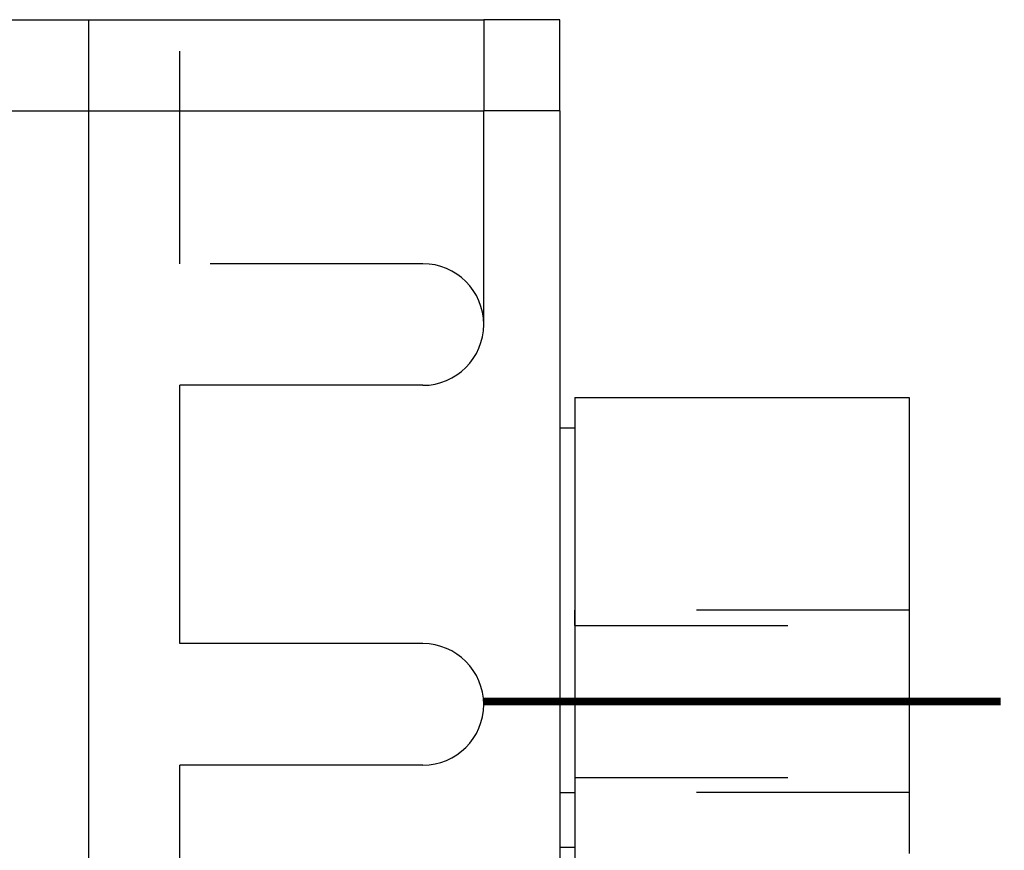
# Model space of a CAD drawing. Header units: inches. Extents: x -535 to 431, y -263 to 280.
# Tile 39 of 82: x -111 to -79, y -8 to 19. Entities that reach past the tile are written whole.
import ezdxf

# ---------------------------------------------------------------- set-up
doc = ezdxf.new("R2010")
doc.units = ezdxf.units.IN
doc.linetypes.add('DASHED', pattern=[15, 7, -8])
doc.linetypes.add('DOT_CENTER', pattern=[14, 12, -1, 0, -1])
doc.layers.add('1', color=7, linetype='Continuous')

# ---------------------------------------------------------------- blocks, each defined once
blk = doc.blocks.new('013_G23_G27_BF_B14R_Motor_Bgr_63_EEXDe_1_1__5', base_point=(-375.5, -86.258))
at = {"color": 7, "linetype": 'Continuous'}
for p, q in [((-112.015, 19.242), (-109, 19.242)), ((-109, 19.242), (-106, 19.242)), ((-106, 19.242), (-96, 19.242)), ((-93.5, 19.242), (-96, 19.242)), ((-96, 19.242), (-96, 16.242)), ((-93.5, 16.242), (-93.5, 19.242)), ((-96, 9.211), (-96, 16.242)), ((-93.5, 16.242), (-93.5, 5.811)), ((-98, 7.211), (-106, 7.211)), ((-106, -1.289), (-106, 7.211)), ((-93, 6.811), (-82, 6.811)), ((-93, 6.811), (-93, 5.811)), ((-82, 6.811), (-82, -0.689)), ((-93.5, 5.811), (-93, 5.811)), ((-93.5, 5.811), (-93.5, -6.189)), ((-93, 5.811), (-93, -0.689)), ((-93, -0.689), (-93, -5.689)), ((-82, -0.689), (-82, -5.689)), ((-98, -1.289), (-106, -1.289)), ((-106, -13.789), (-106, -5.289)), ((-98, -5.289), (-106, -5.289)), ((-93, -5.689), (-93, -6.189)), ((-82, -5.689), (-82, -8.189)), ((-93.5, -6.189), (-93.5, -7.99)), ((-93, -6.189), (-93, -7.99)), ((-93.5, -7.99), (-93, -7.99)), ((-93, -7.99), (-93, -13.126))]:
    blk.add_line(p, q, dxfattribs=at)
at = {"color": 1, "linetype": 'Continuous'}
for p, q in [((-109, 19.242), (-109, 16.242)), ((-128, 16.242), (-109, 16.242)), ((-109, 16.242), (-109, -59.758)), ((-109, 16.242), (-96, 16.242)), ((-93.5, 16.242), (-96, 16.242))]:
    blk.add_line(p, q, dxfattribs=at)
at = {"color": 1, "linetype": 'DASHED'}
for p, q in [((-106, 11.211), (-106, 19.242)), ((-98, 11.211), (-106, 11.211)), ((-93, -0.689), (-82, -0.689)), ((-93, -5.689), (-82, -5.689)), ((-93.5, -6.189), (-93, -6.189)), ((-93.5, -7.99), (-93.5, -13.126))]:
    blk.add_line(p, q, dxfattribs=at)
blk.add_arc((-98, 9.211), 2, 0, 90, dxfattribs=at)
at = {"color": 7, "linetype": 'Continuous'}
for centre, end in [((-98, 9.211), 0), ((-98, -3.289), 90)]:
    blk.add_arc(centre, 2, -90, end, dxfattribs=at)
at = {"layer": '1', "color": 1, "linetype": 'DASHED'}
for p, q in [((-93, -0.689), (-93, -0.189)), ((-82, -0.189), (-93, -0.189)), ((-93, -5.689), (-93, -6.189)), ((-82, -6.189), (-93, -6.189))]:
    blk.add_line(p, q, dxfattribs=at)
at = {"layer": '1', "color": 30, "linetype": 'DOT_CENTER', "const_width": 0.25}
blk.add_lwpolyline([(-96, -3.189), (-79, -3.189)], dxfattribs=at)
blk = doc.blocks.new('Vordans1', base_point=(-218.75, 13))
blk.add_blockref('013_G23_G27_BF_B14R_Motor_Bgr_63_EEXDe_1_1__5', (-375.5, -86.258))

msp = doc.modelspace()

# ---------------------------------------------------------------- block references
msp.add_blockref('Vordans1', (-218.75, 13))

doc.saveas('drawing.dxf')
